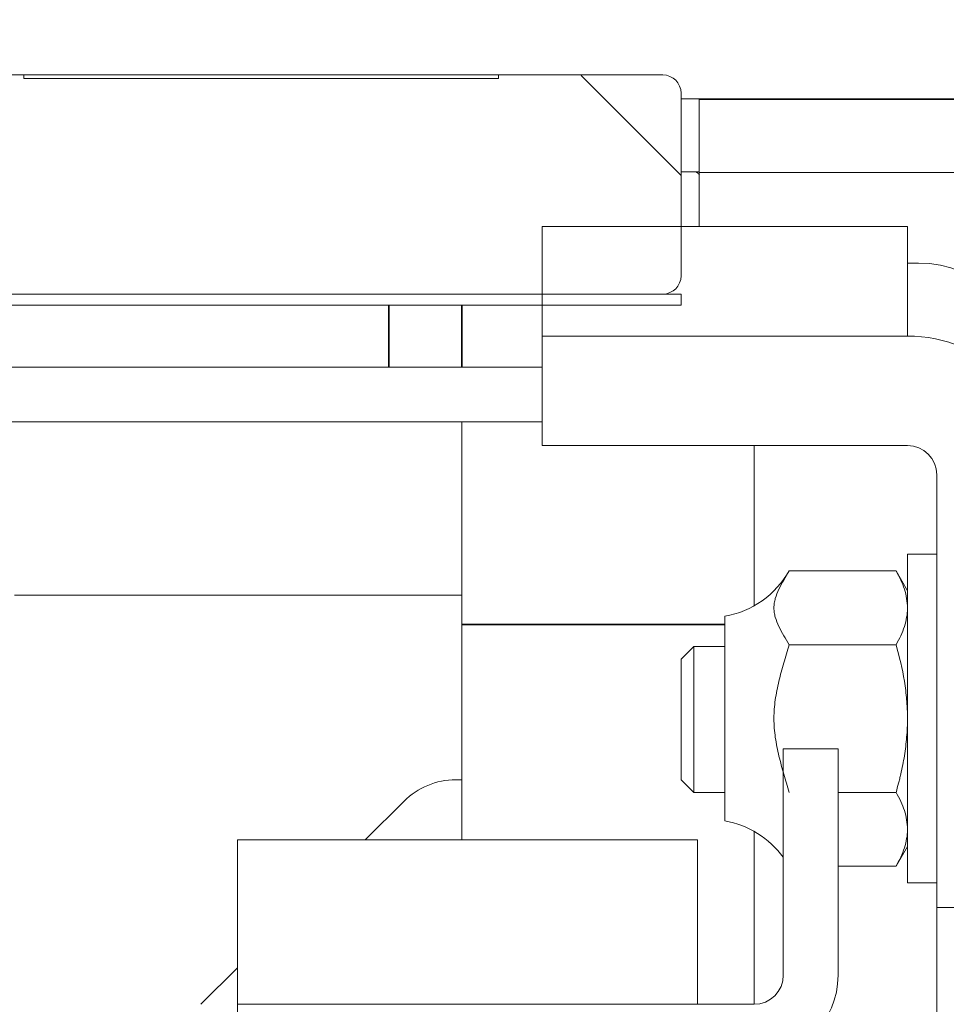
# Model space of a CAD drawing. Header units: millimetres. Extents: x 4 to 1188, y 1 to 840.
# Tile 193 of 256: x 674.16 to 677.54, y 419.84 to 423.43. Entities that reach past the tile are written whole.
import ezdxf

# ---------------------------------------------------------------- set-up
doc = ezdxf.new("R2010")
doc.units = ezdxf.units.MM
doc.layers.add('1', color=7, linetype='Continuous')
doc.styles.add('Arial Unicode MS', font='Arial Unicode MS')
doc.dimstyles.get("Standard").update_dxf_attribs({"dimtxt": 0.18, "dimasz": 0.18, "dimexe": 0.18, "dimexo": 0.0625, "dimgap": 0.09, "dimtad": 0, "dimtih": 1, "dimtoh": 1, "dimdec": 4, "dimzin": 0, "dimdsep": 46, "dimtxsty": 'Standard', "dimcen": 0.09, "dimadec": 0, "dimazin": 0, "dimtfac": 1, "dimtdec": 4, "dimtofl": 0, "dimtmove": 0, "dimatfit": 3, "dimfxl": 0, "dimtolj": 1, "dimtzin": 0, "dimarcsym": 0})

# ---------------------------------------------------------------- blocks, each defined once
blk = doc.blocks.new('_U30')
at = {"layer": '1', "color": 18, "lineweight": 35}
for p, q in [((692.9592, 533.0864), (641.2295, 533.0864)), ((643.2295, 533.0864), (643.2295, 331.7513)), ((725.4264, 331.7513), (641.2295, 331.7513))]:
    blk.add_line(p, q, dxfattribs=at)
at = {"layer": '1', "color": 18, "lineweight": 70}
for points in [[(643.2295, 533.0864), (644.0054, 529.5864), (642.4535, 529.5864)], [(643.2295, 331.7513), (642.4535, 335.2513), (644.0054, 335.2513)]]:
    blk.add_solid(points, dxfattribs=at)
at = {"layer": '1', "color": 18, "linetype": 'Continuous', "lineweight": 13, "insert": (642.7766, 428.0421), "char_height": 3, "attachment_point": 7, "rotation": 90, "line_spacing_factor": 1.047437, "style": 'Arial Unicode MS'}
blk.add_mtext('\\fArial Unicode MS|b0|i0;\\W1.0000;1510', dxfattribs=at)

msp = doc.modelspace()

# ---------------------------------------------------------------- hatches: boundary and pattern name
at = {"layer": '1', "linetype": 'Continuous', "lineweight": 35}
h = msp.add_hatch(dxfattribs=at)
h.set_pattern_fill('ANSI31', color=154, scale=1.55, angle=89.9544, style=0)
edge = h.paths.add_edge_path(flags=0)
edge.add_spline(control_points=[(660.8428, 423.219), (663.065, 423.2166), (667.5095, 423.2161), (671.9539, 423.2157), (674.1761, 423.2181)], knot_values=[0, 0, 0, 0, 0.5, 1, 1, 1, 1], degree=3, periodic=0)
edge.add_spline(control_points=[(674.1761, 423.2181), (674.7539, 423.2187), (675.3317, 423.222), (675.9095, 423.2252)], knot_values=[0, 0, 0, 0, 1, 1, 1, 1], degree=3, periodic=0)
edge.add_line((675.9095, 423.2252), (676.5761, 423.229))
edge.add_line((676.5761, 423.229), (676.5761, 422.4286))
edge.add_line((676.5761, 422.4286), (658.4428, 422.4286))
edge.add_line((658.4428, 422.4286), (658.4428, 423.2286))
edge.add_line((658.4428, 423.2286), (659.1095, 423.2253))
edge.add_spline(control_points=[(659.1095, 423.2253), (659.6872, 423.2225), (660.265, 423.2197), (660.8428, 423.219)], knot_values=[0, 0, 0, 0, 1, 1, 1, 1], degree=3, periodic=0)
h = msp.add_hatch(dxfattribs=at)
h.set_pattern_fill('ANSI31', color=154, scale=1.55, angle=29.9848, style=0)
h.paths.add_polyline_path([(677.9095, 419.9186), (677.9095, 420.8053), (678.1761, 420.8053), (678.1761, 419.9186)], flags=0)
edge = h.paths.add_edge_path(flags=0)
edge.add_line((676.6428, 422.872), (676.6428, 423.1386))
edge.add_line((676.6428, 423.1386), (677.8028, 423.1386))
edge.add_arc((677.8028, 422.7653), 0.3733, 0, 90, ccw=False)
edge.add_line((678.1761, 422.7653), (678.1761, 421.2053))
edge.add_line((678.1761, 421.2053), (677.9095, 421.2053))
edge.add_line((677.9095, 421.2053), (677.9095, 422.7653))
edge.add_arc((677.8028, 422.7653), 0.1067, 360, 450)
edge.add_line((677.8028, 422.872), (676.6428, 422.872))
h = msp.add_hatch(dxfattribs=at)
h.set_pattern_fill('ANSI31', color=154, scale=1.55, angle=29.9848, style=0)
h.paths.add_polyline_path([(676.0695, 422.2753), (676.0695, 422.6753), (677.4028, 422.6753), (677.4028, 422.2753)], flags=0)
h = msp.add_hatch(dxfattribs=at)
h.set_pattern_fill('ANSI31', color=154, scale=1.55, angle=-2.13e-14, style=0)
h.paths.add_polyline_path([(667.077, 416.5886), (667.077, 416.1886), (664.5495, 416.1886), (664.5495, 416.5886)], flags=0)
edge = h.paths.add_edge_path(flags=0)
edge.add_arc((677.4028, 421.7686), 0.5067, 0, 90, ccw=False)
edge.add_line((677.9095, 421.7686), (677.9095, 420.1886))
edge.add_line((677.9095, 420.1886), (677.5095, 420.1886))
edge.add_line((677.5095, 420.1886), (677.5095, 421.7686))
edge.add_arc((677.4028, 421.7686), 0.1067, 0, 90)
edge.add_line((677.4028, 421.8753), (676.0695, 421.8753))
edge.add_line((676.0695, 421.8753), (676.0695, 422.2753))
edge.add_line((676.0695, 422.2753), (677.4028, 422.2753))
edge = h.paths.add_edge_path(flags=0)
edge.add_arc((657.6161, 421.7686), 0.1067, 90, 180)
edge.add_line((657.5095, 421.7686), (657.5095, 420.1886))
edge.add_line((657.5095, 420.1886), (657.1095, 420.1886))
edge.add_line((657.1095, 420.1886), (657.1095, 421.7686))
edge.add_arc((657.6161, 421.7686), 0.5067, 90, 180, ccw=False)
edge.add_line((657.6161, 422.2753), (658.9495, 422.2753))
edge.add_line((658.9495, 422.2753), (658.9495, 421.8753))
edge.add_line((658.9495, 421.8753), (657.6161, 421.8753))
h.paths.add_polyline_path([(667.9419, 416.1886), (667.9419, 416.5886), (670.4695, 416.5886), (670.4695, 416.1886)], flags=0)
h = msp.add_hatch(dxfattribs=at)
h.set_pattern_fill('ANSI31', color=154, scale=1.55, angle=-2.13e-14, style=0)
edge = h.paths.add_edge_path(flags=0)
edge.add_arc((676.8428, 419.942), 0.3067, 270, 360, ccw=False)
edge.add_line((676.8428, 419.6353), (674.9561, 419.6353))
edge.add_line((674.9561, 419.6353), (674.9561, 419.8353))
edge.add_line((674.9561, 419.8353), (676.8428, 419.8353))
edge.add_arc((676.8428, 419.942), 0.1067, 270, 360)
edge.add_line((676.9495, 419.942), (676.9495, 420.7686))
edge.add_line((676.9495, 420.7686), (677.1495, 420.7686))
edge.add_line((677.1495, 420.7686), (677.1495, 419.942))

# ---------------------------------------------------------------- linework, layer by layer
at = {"layer": '1', "color": 154, "linetype": 'Continuous', "lineweight": 13}
for p, q in [((660.8428, 423.2286), (674.1761, 423.2286)), ((674.1761, 423.2286), (674.1761, 423.2153)), ((675.9095, 423.2286), (674.1761, 423.2286)), ((675.9095, 423.2153), (675.9095, 423.2286)), ((675.9095, 423.2286), (676.5095, 423.2286)), ((674.1761, 423.2153), (675.9095, 423.2153)), ((676.5761, 423.162), (676.5761, 422.4953)), ((676.5761, 423.142), (676.6428, 423.142)), ((676.6428, 423.1386), (676.6428, 423.142)), ((676.6428, 423.142), (677.7761, 423.142)), ((676.6428, 422.872), (676.6428, 423.1386)), ((676.6428, 423.1386), (677.8028, 423.1386)), ((676.5761, 422.8753), (676.6428, 422.8753)), ((677.8028, 422.872), (676.6428, 422.872)), ((676.6428, 422.6753), (676.6428, 422.872)), ((676.0695, 422.2753), (676.0695, 422.6753)), ((676.0695, 422.6753), (677.4028, 422.6753)), ((677.4028, 422.6753), (677.4028, 422.2753)), ((677.4028, 422.542), (677.4428, 422.542)), ((676.5095, 422.4286), (658.5095, 422.4286)), ((671.4295, 422.4286), (676.5761, 422.4286)), ((676.5761, 422.4286), (676.5761, 422.3886)), ((676.5761, 422.3886), (671.4295, 422.3886)), ((676.0695, 422.2753), (677.4028, 422.2753)), ((676.0695, 421.8753), (676.0695, 422.2753)), ((677.4028, 422.2753), (676.0695, 422.2753)), ((675.5095, 422.162), (673.2428, 422.162)), ((675.7761, 422.162), (675.5095, 422.162)), ((676.0695, 422.162), (675.7761, 422.162)), ((675.7761, 421.962), (674.074, 421.962)), ((675.7761, 421.962), (674.0742, 421.962)), ((675.7761, 421.962), (675.7761, 421.222)), ((676.0695, 421.962), (675.7761, 421.962)), ((677.4028, 421.8753), (676.0695, 421.8753)), ((676.8428, 421.8752), (676.8428, 421.2903)), ((677.5095, 420.1886), (677.5095, 421.7686)), ((677.5095, 421.4786), (677.4028, 421.4786)), ((677.4028, 421.4786), (677.4028, 420.8786)), ((676.9706, 421.4175), (677.3611, 421.4175)), ((677.4028, 421.3453), (677.3611, 421.4175)), ((675.7761, 421.3286), (674.1427, 421.3286)), ((676.7361, 420.5053), (676.7361, 421.252)), ((675.7761, 420.4353), (675.7761, 421.222)), ((676.6228, 421.142), (676.5761, 421.0953)), ((676.7361, 421.142), (676.6228, 421.142)), ((676.6228, 421.142), (676.6228, 420.6086)), ((676.9706, 421.1481), (677.3611, 421.1481)), ((676.5761, 420.6553), (676.5761, 421.0953)), ((677.4028, 420.8786), (677.4028, 420.2786)), ((676.9495, 419.942), (676.9495, 420.7686)), ((676.9495, 420.7686), (677.1495, 420.7686)), ((677.1495, 420.7686), (677.1495, 419.942)), ((675.7761, 420.6551), (675.7533, 420.6551)), ((676.5761, 420.6553), (676.6228, 420.6086)), ((676.6228, 420.6086), (676.7361, 420.6086)), ((677.1495, 420.6092), (677.3611, 420.6092)), ((675.5647, 420.577), (675.423, 420.4353)), ((676.8428, 420.4668), (676.8428, 419.8352)), ((674.9561, 419.8353), (674.9561, 420.4353)), ((674.9561, 420.4353), (676.6361, 420.4353)), ((676.6361, 420.4353), (676.6361, 419.8353)), ((677.3611, 420.3398), (677.4028, 420.412)), ((677.1495, 420.3398), (677.3611, 420.3398)), ((677.4028, 420.2786), (677.5095, 420.2786)), ((677.9095, 420.1886), (677.5095, 420.1886)), ((677.5095, 419.522), (677.5095, 420.1886)), ((674.9561, 419.9684), (674.823, 419.8353)), ((676.6361, 419.8353), (674.9561, 419.8353)), ((674.9561, 419.6353), (674.9561, 419.8353)), ((674.9561, 419.8353), (676.8428, 419.8353))]:
    msp.add_line(p, q, dxfattribs=at)
at = {"layer": '1', "color": 154, "linetype": 'Continuous', "lineweight": 35}
for p, q in [((675.5095, 422.162), (675.5095, 422.3886)), ((675.7761, 422.162), (675.7761, 422.3886)), ((676.7361, 421.222), (675.7761, 421.222))]:
    msp.add_line(p, q, dxfattribs=at)
at = {"layer": '1', "color": 154, "linetype": 'Continuous', "lineweight": 13}
for centre, radius, start, end in [((676.5095, 423.162), 0.0667, 0, 90), ((677.4428, 422.142), 0.4, 0, 90), ((676.5095, 422.4953), 0.0667, 270, 360), ((677.4028, 421.7686), 0.5067, 0, 90), ((677.4028, 421.7686), 0.1067, 0, 90), ((676.6764, 421.5853), 0.3386, 280.1551, 330.4517), ((675.7533, 420.3884), 0.2667, 90, 135), ((676.6764, 420.172), 0.3386, 36.2658, 79.8449), ((676.8428, 419.942), 0.3067, 270, 360), ((676.8428, 419.942), 0.1067, 270, 360)]:
    msp.add_arc(centre, radius, start, end, dxfattribs=at)
for points, knots in [([(676.643, 422.8644), (676.6425, 422.8651), (676.6408, 422.8672), (676.639, 422.8691), (676.6371, 422.8708), (676.6364, 422.8713), (676.6351, 422.8722), (676.6344, 422.8727), (676.6311, 422.8745), (676.6283, 422.8753), (676.6255, 422.8753)], [0, 0, 0, 0, 0.098414, 0.32381, 0.32381, 0.436509, 0.436509, 0.549207, 0.549207, 1, 1, 1, 1]), ([(676.9706, 421.4175), (676.9643, 421.4064), (676.9577, 421.3954), (676.945, 421.3733), (676.9389, 421.3623), (676.9282, 421.34), (676.9236, 421.3288), (676.9188, 421.3117), (676.9175, 421.306), (676.9158, 421.2945), (676.9153, 421.2887), (676.9153, 421.2814), (676.9154, 421.28), (676.9155, 421.277), (676.9157, 421.2727), (676.9162, 421.2683), (676.9175, 421.2597), (676.9187, 421.254), (676.9235, 421.2369), (676.9281, 421.2256), (676.9389, 421.2033), (676.945, 421.1923), (676.9577, 421.1701), (676.9643, 421.1591), (676.9706, 421.1481)], [0, 0, 0, 0, 0.125, 0.125, 0.25, 0.25, 0.375, 0.375, 0.4375, 0.4375, 0.5, 0.5, 0.515625, 0.515625, 0.53125, 0.5625, 0.5625, 0.625, 0.625, 0.75, 0.75, 0.875, 0.875, 1, 1, 1, 1]), ([(677.3611, 421.4175), (677.3738, 421.3954), (677.3843, 421.3732), (677.3952, 421.3396), (677.398, 421.3283), (677.4018, 421.3056), (677.4028, 421.2942), (677.4028, 421.2828)], [0, 0, 0, 0, 0.5, 0.5, 0.75, 0.75, 1, 1, 1, 1]), ([(677.4028, 421.2828), (677.4028, 421.2771), (677.4026, 421.2713), (677.4016, 421.2599), (677.4009, 421.2542), (677.398, 421.2371), (677.3952, 421.2259), (677.3843, 421.1922), (677.3738, 421.17), (677.3611, 421.1481)], [0, 0, 0, 0, 0.125, 0.125, 0.25, 0.25, 0.5, 0.5, 1, 1, 1, 1]), ([(676.9706, 421.1481), (676.9643, 421.1259), (676.9577, 421.1038), (676.945, 421.0596), (676.9389, 421.0374), (676.9281, 420.9928), (676.9235, 420.9703), (676.9187, 420.9361), (676.9175, 420.9247), (676.9162, 420.9073), (676.9157, 420.8986), (676.9155, 420.8899), (676.9154, 420.884), (676.9153, 420.8811), (676.9153, 420.8665), (676.9158, 420.855), (676.9175, 420.832), (676.9188, 420.8206), (676.9236, 420.7865), (676.9282, 420.7641), (676.9389, 420.7196), (676.9451, 420.6975), (676.9577, 420.6533), (676.9643, 420.6313), (676.9706, 420.6092)], [0, 0, 0, 0, 0.125, 0.125, 0.25, 0.25, 0.375, 0.375, 0.4375, 0.4375, 0.46875, 0.484375, 0.484375, 0.5, 0.5, 0.5625, 0.5625, 0.625, 0.625, 0.75, 0.75, 0.875, 0.875, 1, 1, 1, 1]), ([(677.3611, 421.1481), (677.3737, 421.1045), (677.3842, 421.0603), (677.3951, 420.9929), (677.398, 420.9702), (677.4004, 420.9416), (677.4008, 420.9358), (677.4015, 420.9244), (677.4018, 420.9186), (677.4026, 420.9015), (677.4028, 420.89), (677.4028, 420.8786)], [0, 0, 0, 0, 0.5, 0.5, 0.75, 0.75, 0.8125, 0.8125, 0.875, 0.875, 1, 1, 1, 1]), ([(677.4028, 420.8786), (677.4028, 420.8558), (677.4018, 420.8331), (677.3981, 420.7879), (677.3953, 420.7653), (677.388, 420.7204), (677.3836, 420.698), (677.3771, 420.6701), (677.3758, 420.6645), (677.3731, 420.6533), (677.3688, 420.6367), (677.3643, 420.6202), (677.3611, 420.6092)], [0, 0, 0, 0, 0.25, 0.25, 0.5, 0.5, 0.75, 0.75, 0.8125, 0.8125, 0.875, 1, 1, 1, 1]), ([(677.3611, 420.6092), (677.3738, 420.5872), (677.3843, 420.565), (677.3952, 420.5313), (677.398, 420.52), (677.4018, 420.4974), (677.4028, 420.486), (677.4028, 420.4745)], [0, 0, 0, 0, 0.5, 0.5, 0.75, 0.75, 1, 1, 1, 1]), ([(677.4028, 420.4745), (677.4028, 420.4688), (677.4026, 420.463), (677.4016, 420.4516), (677.4009, 420.4459), (677.398, 420.4288), (677.3952, 420.4176), (677.3843, 420.3839), (677.3738, 420.3617), (677.3611, 420.3398)], [0, 0, 0, 0, 0.125, 0.125, 0.25, 0.25, 0.5, 0.5, 1, 1, 1, 1])]:
    msp.add_open_spline(points, degree=3, knots=knots, dxfattribs=at)

# ---------------------------------------------------------------- dimensions: what is measured, and where the dimension line sits
at = {"layer": '1', "color": 18, "linetype": 'Continuous', "lineweight": 13}
dim = msp.add_linear_dim(base=(643.2295, 331.7513), p1=(728.4268, 533.0864), p2=(726.4264, 331.7513), angle=90, dimstyle='Standard', override={"dimtxt": 3, "dimasz": 3.5, "dimexe": 2, "dimexo": 1, "dimgap": 1.5, "dimtad": 1, "dimtih": 0, "dimtoh": 0, "dimdec": 0, "dimlfac": 7.5, "dimzin": 8, "dimdsep": 44, "dimlunit": 2, "dimtxsty": 'Arial Unicode MS', "dimsah": 1, "dimse1": 0, "dimse2": 0, "dimsd1": 0, "dimsd2": 0, "dimclrd": 18, "dimclre": 18, "dimclrt": 18, "dimtol": 0, "dimtm": -0.1, "dimtfac": 0.666667, "dimtdec": 2, "dimtofl": 1, "dimtmove": 0, "dimtzin": 8, "dimlwd": 35, "dimlwe": 35}, dxfattribs=at)
dim.commit()
dim.dimension.update_dxf_attribs({"geometry": '_U30', "text_midpoint": (643.2295, 432.4188), "dimtype": 160})

doc.saveas('drawing.dxf')
